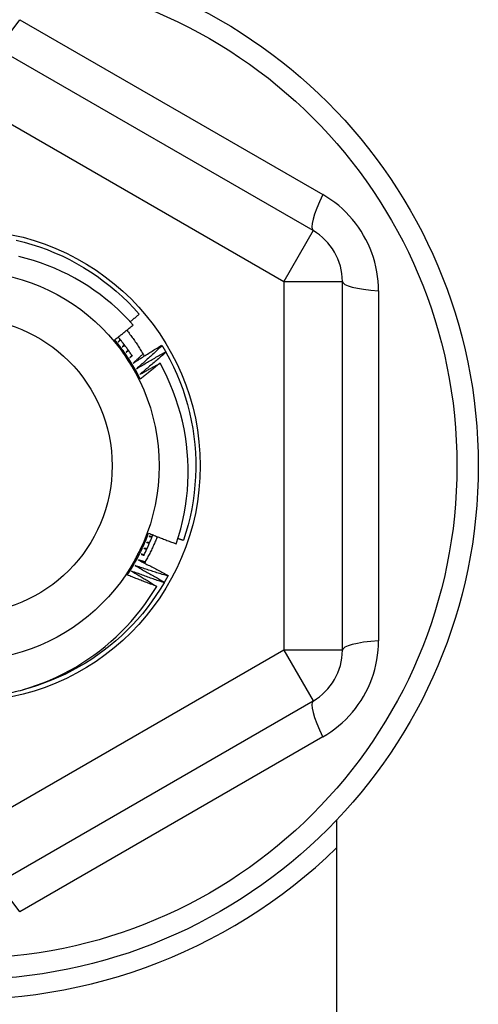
# Model space of a CAD drawing. Header units: inches. Extents: x 56.1 to 140.1, y 37.7 to 64.
# Tile 58 of 102: x 105.475 to 105.783, y 43.631 to 44.292. Entities that reach past the tile are written whole.
import ezdxf

# ---------------------------------------------------------------- set-up
doc = ezdxf.new("R2010")
doc.units = ezdxf.units.IN
doc.header["$MEASUREMENT"] = 0
doc.layers.add('Visible Edges(ANSI)', color=7, linetype='Continuous', lineweight=25)
doc.layers.add('Visible Tangent Edges(ANSI)', color=7, linetype='Continuous', lineweight=25)

msp = doc.modelspace()

# ---------------------------------------------------------------- linework, layer by layer
at = {"layer": 'Visible Edges(ANSI)'}
for p, q in [((105.67205, 44.15083), (105.45748, 44.27471)), ((105.69174, 43.86897), (105.69174, 44.11673)), ((105.57054, 44.07388), (105.57075, 44.07352)), ((105.57313, 44.06946), (105.57333, 44.0691)), ((105.57224, 43.91469), (105.57203, 43.91434)), ((105.57474, 43.91916), (105.57454, 43.9188)), ((105.45748, 43.711), (105.67205, 43.83488)), ((105.6878, 43.75487), (105.6878, 43.21685))]:
    msp.add_line(p, q, dxfattribs=at)
at = {"layer": 'Visible Edges(ANSI)', "flags": 128}
for points in [[(105.47274, 44.14439), (105.47802, 44.14308), (105.48325, 44.14158), (105.48843, 44.13989), (105.49354, 44.13803), (105.49858, 44.13599), (105.50356, 44.13378), (105.50845, 44.13139), (105.51325, 44.12884), (105.51796, 44.12611), (105.52258, 44.12323), (105.52708, 44.12018), (105.53149, 44.11698), (105.53577, 44.11362), (105.53994, 44.11012), (105.54398, 44.10648), (105.54789, 44.10269), (105.55166, 44.09877), (105.5553, 44.09472)], [(105.55123, 44.08737), (105.54784, 44.09109), (105.54432, 44.0947), (105.54068, 44.09819), (105.53692, 44.10155), (105.53305, 44.10479), (105.52906, 44.10789), (105.52496, 44.11086), (105.52077, 44.11368), (105.51648, 44.11635), (105.51212, 44.11887), (105.50767, 44.12124), (105.50314, 44.12345), (105.49854, 44.1255), (105.49387, 44.1274), (105.48914, 44.12913), (105.48434, 44.1307), (105.47949, 44.1321), (105.47458, 44.13333)], [(105.54928, 44.08954), (105.54953, 44.08975), (105.54979, 44.08997), (105.55004, 44.09018), (105.55029, 44.0904), (105.55054, 44.09061), (105.55079, 44.09083), (105.55104, 44.09104), (105.55129, 44.09126), (105.55154, 44.09147), (105.5518, 44.09169), (105.55205, 44.09191), (105.5523, 44.09212), (105.55255, 44.09234), (105.5528, 44.09255), (105.55305, 44.09277), (105.5533, 44.09299), (105.55355, 44.0932), (105.5538, 44.09342), (105.55405, 44.09364), (105.5543, 44.09386), (105.55455, 44.09407), (105.5548, 44.09429), (105.55505, 44.09451), (105.5553, 44.09472)], [(105.5389, 44.07748), (105.53942, 44.07789), (105.53994, 44.0783), (105.54046, 44.0787), (105.54097, 44.07911), (105.54149, 44.07952), (105.54201, 44.07993), (105.54252, 44.08034), (105.54304, 44.08075), (105.54355, 44.08116), (105.54407, 44.08157), (105.54458, 44.08198), (105.54509, 44.08239), (105.54561, 44.0828), (105.54612, 44.08322), (105.54663, 44.08363), (105.54714, 44.08404), (105.54766, 44.08446), (105.54817, 44.08487), (105.54868, 44.08528), (105.54919, 44.0857), (105.5497, 44.08612), (105.55021, 44.08653), (105.55072, 44.08695), (105.55123, 44.08737)], [(105.55075, 44.06651), (105.55038, 44.06706), (105.55002, 44.06762), (105.54965, 44.06817), (105.54927, 44.06872), (105.5489, 44.06927), (105.54852, 44.06982), (105.54814, 44.07036), (105.54775, 44.07091), (105.54737, 44.07145), (105.54698, 44.07199), (105.54659, 44.07253), (105.54619, 44.07306), (105.5458, 44.0736), (105.5454, 44.07413), (105.54499, 44.07466), (105.54459, 44.07519), (105.54418, 44.07571), (105.54377, 44.07623), (105.54336, 44.07676), (105.54294, 44.07728), (105.54253, 44.07779), (105.54211, 44.07831), (105.54168, 44.07882), (105.54126, 44.07933)], [(105.54702, 44.08394), (105.54756, 44.08325), (105.5481, 44.08256), (105.54863, 44.08186), (105.54916, 44.08116), (105.54968, 44.08046), (105.5502, 44.07976), (105.55071, 44.07905), (105.55122, 44.07834), (105.55172, 44.07762), (105.55222, 44.07691), (105.55272, 44.07619), (105.55321, 44.07546), (105.5537, 44.07474), (105.55418, 44.07401), (105.55466, 44.07328), (105.55513, 44.07254), (105.5556, 44.07181), (105.55606, 44.07107), (105.55652, 44.07033), (105.55697, 44.06958), (105.55742, 44.06883), (105.55787, 44.06808), (105.55831, 44.06733), (105.55874, 44.06657)], [(105.55609, 44.05109), (105.5555, 44.05226), (105.5549, 44.05343), (105.55429, 44.0546), (105.55367, 44.05576), (105.55303, 44.05691), (105.55239, 44.05806), (105.55173, 44.0592), (105.55106, 44.06033), (105.55038, 44.06145), (105.54969, 44.06257), (105.54899, 44.06369), (105.54828, 44.06479), (105.54755, 44.06589), (105.54682, 44.06698), (105.54607, 44.06807), (105.54531, 44.06914), (105.54455, 44.07021), (105.54377, 44.07127), (105.54298, 44.07233), (105.54218, 44.07337), (105.54138, 44.07441), (105.54056, 44.07544), (105.53973, 44.07646), (105.53889, 44.07748)], [(105.54754, 44.06422), (105.54718, 44.06477), (105.54682, 44.06533), (105.54646, 44.06588), (105.5461, 44.06643), (105.54574, 44.06699), (105.54538, 44.06754), (105.54502, 44.0681), (105.54466, 44.06865), (105.5443, 44.0692), (105.54394, 44.06976), (105.54358, 44.07031), (105.54322, 44.07086), (105.54286, 44.07141), (105.5425, 44.07197), (105.54214, 44.07252), (105.54178, 44.07307), (105.54142, 44.07362), (105.54106, 44.07417), (105.5407, 44.07473), (105.54034, 44.07528), (105.53998, 44.07583), (105.53962, 44.07638), (105.53926, 44.07693), (105.5389, 44.07748)], [(105.5426, 44.07771), (105.54254, 44.07764), (105.54249, 44.07758), (105.54244, 44.07751), (105.54239, 44.07745), (105.54233, 44.07739), (105.54228, 44.07732), (105.54223, 44.07726), (105.54218, 44.07719), (105.54212, 44.07713), (105.54207, 44.07706), (105.54202, 44.077), (105.54197, 44.07694), (105.54191, 44.07687), (105.54186, 44.07681), (105.54181, 44.07674), (105.54176, 44.07668), (105.5417, 44.07662), (105.54165, 44.07655), (105.5416, 44.07649), (105.54155, 44.07642), (105.54149, 44.07636), (105.54144, 44.0763), (105.54139, 44.07623), (105.54133, 44.07617)], [(105.54133, 44.07617), (105.5414, 44.07622), (105.54146, 44.07627), (105.54152, 44.07633), (105.54158, 44.07638), (105.54164, 44.07643), (105.5417, 44.07648), (105.54177, 44.07654), (105.54183, 44.07659), (105.54189, 44.07664), (105.54195, 44.07669), (105.54201, 44.07675), (105.54208, 44.0768), (105.54214, 44.07685), (105.5422, 44.07691), (105.54226, 44.07696), (105.54232, 44.07701), (105.54238, 44.07706), (105.54245, 44.07712), (105.54251, 44.07717), (105.54257, 44.07722), (105.54263, 44.07727), (105.54269, 44.07733), (105.54276, 44.07738), (105.54282, 44.07743)], [(105.54533, 44.07421), (105.54528, 44.07415), (105.54522, 44.07409), (105.54517, 44.07402), (105.54511, 44.07396), (105.54506, 44.0739), (105.54501, 44.07384), (105.54495, 44.07377), (105.5449, 44.07371), (105.54484, 44.07365), (105.54479, 44.07359), (105.54473, 44.07352), (105.54468, 44.07346), (105.54462, 44.0734), (105.54457, 44.07334), (105.54451, 44.07328), (105.54446, 44.07321), (105.5444, 44.07315), (105.54435, 44.07309), (105.54429, 44.07303), (105.54424, 44.07296), (105.54418, 44.0729), (105.54413, 44.07284), (105.54408, 44.07278), (105.54402, 44.07271)], [(105.54402, 44.07271), (105.54408, 44.07277), (105.54415, 44.07282), (105.54421, 44.07287), (105.54427, 44.07292), (105.54434, 44.07297), (105.5444, 44.07302), (105.54446, 44.07307), (105.54453, 44.07312), (105.54459, 44.07317), (105.54466, 44.07322), (105.54472, 44.07327), (105.54478, 44.07332), (105.54485, 44.07337), (105.54491, 44.07342), (105.54497, 44.07347), (105.54504, 44.07353), (105.5451, 44.07358), (105.54516, 44.07363), (105.54523, 44.07368), (105.54529, 44.07373), (105.54535, 44.07378), (105.54542, 44.07383), (105.54548, 44.07388), (105.54554, 44.07393)], [(105.55138, 44.06185), (105.55217, 44.06236), (105.55296, 44.06288), (105.55375, 44.06339), (105.55454, 44.0639), (105.55534, 44.0644), (105.55613, 44.06491), (105.55693, 44.06542), (105.55772, 44.06592), (105.55852, 44.06643), (105.55931, 44.06693), (105.56011, 44.06743), (105.56091, 44.06794), (105.56171, 44.06844), (105.56251, 44.06894), (105.56331, 44.06944), (105.56411, 44.06993), (105.56491, 44.07043), (105.56571, 44.07092), (105.56651, 44.07142), (105.56732, 44.07191), (105.56812, 44.07241), (105.56892, 44.0729), (105.56973, 44.07339), (105.57054, 44.07388)], [(105.57075, 44.07352), (105.57005, 44.07287), (105.56934, 44.07222), (105.56863, 44.07157), (105.56792, 44.07091), (105.56722, 44.07026), (105.56651, 44.06962), (105.56579, 44.06897), (105.56508, 44.06832), (105.56437, 44.06767), (105.56366, 44.06703), (105.56294, 44.06638), (105.56223, 44.06574), (105.56151, 44.06509), (105.5608, 44.06445), (105.56008, 44.06381), (105.55936, 44.06317), (105.55864, 44.06253), (105.55792, 44.06189), (105.5572, 44.06125), (105.55648, 44.06062), (105.55576, 44.05998), (105.55504, 44.05934), (105.55431, 44.05871), (105.55359, 44.05808)], [(105.57075, 44.07352), (105.57085, 44.07336), (105.57095, 44.07319), (105.57106, 44.07302), (105.57116, 44.07285), (105.57126, 44.07268), (105.57136, 44.07252), (105.57146, 44.07235), (105.57156, 44.07218), (105.57166, 44.07201), (105.57176, 44.07184), (105.57186, 44.07167), (105.57196, 44.0715), (105.57206, 44.07133), (105.57215, 44.07116), (105.57225, 44.07099), (105.57235, 44.07083), (105.57245, 44.07066), (105.57255, 44.07049), (105.57265, 44.07032), (105.57274, 44.07015), (105.57284, 44.06998), (105.57294, 44.06981), (105.57303, 44.06963), (105.57313, 44.06946)], [(105.54795, 44.07063), (105.5479, 44.07057), (105.54784, 44.07051), (105.54778, 44.07045), (105.54773, 44.07039), (105.54767, 44.07032), (105.54761, 44.07026), (105.54756, 44.0702), (105.5475, 44.07014), (105.54744, 44.07008), (105.54739, 44.07002), (105.54733, 44.06996), (105.54727, 44.0699), (105.54722, 44.06984), (105.54716, 44.06978), (105.5471, 44.06972), (105.54705, 44.06966), (105.54699, 44.0696), (105.54693, 44.06954), (105.54688, 44.06948), (105.54682, 44.06942), (105.54676, 44.06936), (105.5467, 44.0693), (105.54665, 44.06924), (105.54659, 44.06918)], [(105.54659, 44.06918), (105.54666, 44.06922), (105.54672, 44.06927), (105.54679, 44.06932), (105.54685, 44.06937), (105.54692, 44.06942), (105.54698, 44.06947), (105.54705, 44.06952), (105.54711, 44.06956), (105.54718, 44.06961), (105.54724, 44.06966), (105.54731, 44.06971), (105.54737, 44.06976), (105.54744, 44.06981), (105.5475, 44.06986), (105.54757, 44.0699), (105.54763, 44.06995), (105.5477, 44.07), (105.54776, 44.07005), (105.54783, 44.0701), (105.54789, 44.07015), (105.54796, 44.07019), (105.54802, 44.07024), (105.54809, 44.07029), (105.54815, 44.07034)], [(105.55045, 44.06696), (105.55039, 44.0669), (105.55034, 44.06684), (105.55028, 44.06678), (105.55022, 44.06672), (105.55016, 44.06667), (105.5501, 44.06661), (105.55004, 44.06655), (105.54998, 44.06649), (105.54992, 44.06643), (105.54987, 44.06637), (105.54981, 44.06631), (105.54975, 44.06626), (105.54969, 44.0662), (105.54963, 44.06614), (105.54957, 44.06608), (105.54951, 44.06602), (105.54946, 44.06596), (105.5494, 44.0659), (105.54934, 44.06585), (105.54928, 44.06579), (105.54922, 44.06573), (105.54916, 44.06567), (105.5491, 44.06561), (105.54904, 44.06555)], [(105.54904, 44.06555), (105.54911, 44.0656), (105.54918, 44.06565), (105.54924, 44.06569), (105.54931, 44.06574), (105.54938, 44.06579), (105.54944, 44.06583), (105.54951, 44.06588), (105.54958, 44.06592), (105.54964, 44.06597), (105.54971, 44.06602), (105.54978, 44.06606), (105.54984, 44.06611), (105.54991, 44.06616), (105.54998, 44.0662), (105.55004, 44.06625), (105.55011, 44.0663), (105.55018, 44.06634), (105.55024, 44.06639), (105.55031, 44.06643), (105.55038, 44.06648), (105.55045, 44.06653), (105.55051, 44.06657), (105.55058, 44.06662), (105.55065, 44.06667)], [(105.55791, 44.06802), (105.55764, 44.06776), (105.55737, 44.0675), (105.5571, 44.06724), (105.55682, 44.06698), (105.55655, 44.06673), (105.55628, 44.06647), (105.55601, 44.06621), (105.55574, 44.06595), (105.55547, 44.0657), (105.5552, 44.06544), (105.55492, 44.06518), (105.55465, 44.06492), (105.55438, 44.06467), (105.55411, 44.06441), (105.55383, 44.06415), (105.55356, 44.0639), (105.55329, 44.06364), (105.55302, 44.06339), (105.55274, 44.06313), (105.55247, 44.06287), (105.5522, 44.06262), (105.55192, 44.06236), (105.55165, 44.06211), (105.55138, 44.06185)], [(105.55359, 44.05808), (105.55439, 44.05856), (105.5552, 44.05905), (105.55601, 44.05953), (105.55682, 44.06002), (105.55763, 44.0605), (105.55844, 44.06098), (105.55925, 44.06146), (105.56006, 44.06194), (105.56087, 44.06242), (105.56169, 44.06289), (105.5625, 44.06337), (105.56331, 44.06384), (105.56413, 44.06432), (105.56494, 44.06479), (105.56576, 44.06526), (105.56658, 44.06573), (105.56739, 44.0662), (105.56821, 44.06667), (105.56903, 44.06714), (105.56985, 44.06761), (105.57067, 44.06807), (105.57149, 44.06854), (105.57231, 44.069), (105.57313, 44.06946)], [(105.57333, 44.0691), (105.57261, 44.06847), (105.57188, 44.06784), (105.57115, 44.06722), (105.57042, 44.06659), (105.56969, 44.06596), (105.56896, 44.06534), (105.56823, 44.06471), (105.5675, 44.06409), (105.56676, 44.06347), (105.56603, 44.06284), (105.5653, 44.06222), (105.56456, 44.0616), (105.56382, 44.06098), (105.56309, 44.06036), (105.56235, 44.05975), (105.56161, 44.05913), (105.56087, 44.05851), (105.56013, 44.0579), (105.55939, 44.05729), (105.55865, 44.05667), (105.5579, 44.05606), (105.55716, 44.05545), (105.55642, 44.05484), (105.55567, 44.05423)], [(105.57333, 44.0691), (105.57592, 44.06432), (105.57833, 44.05944), (105.58058, 44.05448), (105.58265, 44.04945), (105.58454, 44.04434), (105.58625, 44.03918), (105.58778, 44.03396), (105.58913, 44.02868), (105.59029, 44.02337), (105.59126, 44.01801), (105.59205, 44.01263), (105.59265, 44.00722), (105.59305, 44.00179), (105.59327, 43.99635), (105.5933, 43.99091), (105.59314, 43.98547), (105.59278, 43.98004), (105.59224, 43.97463), (105.59151, 43.96924), (105.59059, 43.96387), (105.58948, 43.95854), (105.58818, 43.95326), (105.58671, 43.94802), (105.58505, 43.94284)], [(105.55609, 44.05109), (105.55574, 44.05163), (105.55538, 44.05218), (105.55502, 44.05272), (105.55467, 44.05327), (105.55431, 44.05381), (105.55396, 44.05436), (105.5536, 44.05491), (105.55324, 44.05545), (105.55289, 44.056), (105.55253, 44.05654), (105.55218, 44.05709), (105.55182, 44.05764), (105.55147, 44.05818), (105.55111, 44.05873), (105.55075, 44.05928), (105.5504, 44.05983), (105.55004, 44.06037), (105.54968, 44.06092), (105.54933, 44.06147), (105.54897, 44.06202), (105.54861, 44.06257), (105.54826, 44.06312), (105.5479, 44.06367), (105.54754, 44.06422)], [(105.55567, 44.05423), (105.55624, 44.05455), (105.5568, 44.05486), (105.55737, 44.05518), (105.55794, 44.05549), (105.55851, 44.05581), (105.55908, 44.05612), (105.55964, 44.05644), (105.56021, 44.05675), (105.56078, 44.05706), (105.56135, 44.05737), (105.56192, 44.05769), (105.56249, 44.058), (105.56306, 44.05831), (105.56363, 44.05862), (105.5642, 44.05893), (105.56477, 44.05924), (105.56534, 44.05955), (105.56592, 44.05985), (105.56649, 44.06016), (105.56706, 44.06047), (105.56763, 44.06078), (105.56821, 44.06108), (105.56878, 44.06139), (105.56935, 44.06169)], [(105.56935, 44.06169), (105.5688, 44.06125), (105.56826, 44.0608), (105.56771, 44.06035), (105.56716, 44.05991), (105.56661, 44.05946), (105.56606, 44.05901), (105.56551, 44.05857), (105.56496, 44.05813), (105.56441, 44.05768), (105.56386, 44.05724), (105.5633, 44.0568), (105.56275, 44.05635), (105.5622, 44.05591), (105.56165, 44.05547), (105.56109, 44.05503), (105.56054, 44.05459), (105.55998, 44.05415), (105.55943, 44.05371), (105.55887, 44.05327), (105.55832, 44.05284), (105.55776, 44.0524), (105.55721, 44.05196), (105.55665, 44.05152), (105.55609, 44.05109)], [(105.5802, 43.94044), (105.5818, 43.94542), (105.58322, 43.95045), (105.58447, 43.95554), (105.58554, 43.96066), (105.58643, 43.96581), (105.58714, 43.97098), (105.58767, 43.97617), (105.58802, 43.98138), (105.5882, 43.98659), (105.58819, 43.9918), (105.588, 43.99702), (105.58763, 44.00223), (105.58707, 44.00743), (105.58634, 44.01261), (105.58542, 44.01776), (105.58433, 44.02287), (105.58306, 44.02794), (105.58161, 44.03295), (105.57999, 44.03791), (105.5782, 44.0428), (105.57624, 44.04764), (105.57411, 44.0524), (105.57182, 44.05708), (105.56935, 44.06169)], [(105.54737, 43.91953), (105.5481, 43.92063), (105.54881, 43.92173), (105.54952, 43.92284), (105.55021, 43.92396), (105.55089, 43.92509), (105.55156, 43.92622), (105.55222, 43.92736), (105.55286, 43.9285), (105.5535, 43.92966), (105.55412, 43.93081), (105.55474, 43.93198), (105.55534, 43.93315), (105.55593, 43.93432), (105.5565, 43.93551), (105.55707, 43.93669), (105.55762, 43.93789), (105.55817, 43.93909), (105.5587, 43.94029), (105.55922, 43.9415), (105.55972, 43.94271), (105.56022, 43.94393), (105.5607, 43.94516), (105.56117, 43.94638), (105.56163, 43.94762)], [(105.55447, 43.93349), (105.55477, 43.93408), (105.55507, 43.93467), (105.55537, 43.93526), (105.55567, 43.93585), (105.55597, 43.93644), (105.55627, 43.93703), (105.55657, 43.93762), (105.55687, 43.93821), (105.55717, 43.9388), (105.55747, 43.93939), (105.55777, 43.93997), (105.55807, 43.94056), (105.55836, 43.94115), (105.55866, 43.94174), (105.55896, 43.94232), (105.55926, 43.94291), (105.55956, 43.9435), (105.55986, 43.94409), (105.56015, 43.94467), (105.56045, 43.94526), (105.56075, 43.94585), (105.56105, 43.94643), (105.56134, 43.94702), (105.56164, 43.94761)], [(105.56164, 43.94761), (105.56241, 43.9473), (105.56318, 43.94699), (105.56395, 43.94668), (105.56472, 43.94638), (105.56549, 43.94607), (105.56626, 43.94577), (105.56704, 43.94547), (105.56781, 43.94516), (105.56858, 43.94486), (105.56935, 43.94456), (105.57013, 43.94426), (105.5709, 43.94396), (105.57167, 43.94366), (105.57245, 43.94337), (105.57322, 43.94307), (105.574, 43.94277), (105.57477, 43.94248), (105.57555, 43.94219), (105.57632, 43.94189), (105.5771, 43.9416), (105.57787, 43.94131), (105.57865, 43.94102), (105.57943, 43.94073), (105.5802, 43.94044)], [(105.55839, 43.93252), (105.55867, 43.93309), (105.55895, 43.93366), (105.55923, 43.93423), (105.55951, 43.9348), (105.55978, 43.93538), (105.56005, 43.93595), (105.56031, 43.93653), (105.56058, 43.9371), (105.56084, 43.93768), (105.5611, 43.93826), (105.56135, 43.93884), (105.5616, 43.93943), (105.56185, 43.94001), (105.5621, 43.94059), (105.56235, 43.94118), (105.56259, 43.94176), (105.56283, 43.94235), (105.56306, 43.94294), (105.5633, 43.94353), (105.56353, 43.94412), (105.56376, 43.94471), (105.56398, 43.94531), (105.5642, 43.9459), (105.56442, 43.9465)], [(105.56747, 43.94529), (105.56717, 43.94453), (105.56685, 43.94377), (105.56654, 43.94301), (105.56622, 43.94225), (105.56589, 43.9415), (105.56556, 43.94074), (105.56523, 43.93999), (105.56489, 43.93924), (105.56454, 43.9385), (105.5642, 43.93775), (105.56384, 43.93701), (105.56349, 43.93626), (105.56313, 43.93552), (105.56276, 43.93478), (105.56239, 43.93405), (105.56201, 43.93331), (105.56163, 43.93258), (105.56125, 43.93185), (105.56086, 43.93113), (105.56047, 43.9304), (105.56007, 43.92968), (105.55967, 43.92896), (105.55926, 43.92824), (105.55885, 43.92752)], [(105.56035, 43.94147), (105.56043, 43.94144), (105.56051, 43.94141), (105.56058, 43.94138), (105.56066, 43.94135), (105.56073, 43.94132), (105.56081, 43.94129), (105.56088, 43.94126), (105.56096, 43.94123), (105.56104, 43.9412), (105.56111, 43.94117), (105.56119, 43.94114), (105.56126, 43.94111), (105.56134, 43.94109), (105.56142, 43.94106), (105.56149, 43.94103), (105.56157, 43.941), (105.56164, 43.94097), (105.56172, 43.94094), (105.56179, 43.94091), (105.56187, 43.94088), (105.56195, 43.94085), (105.56202, 43.94082), (105.5621, 43.94079), (105.56217, 43.94076)], [(105.56231, 43.94109), (105.56223, 43.9411), (105.56215, 43.94112), (105.56206, 43.94113), (105.56198, 43.94115), (105.5619, 43.94117), (105.56182, 43.94118), (105.56174, 43.9412), (105.56166, 43.94121), (105.56158, 43.94123), (105.56149, 43.94124), (105.56141, 43.94126), (105.56133, 43.94128), (105.56125, 43.94129), (105.56117, 43.94131), (105.56109, 43.94132), (105.56101, 43.94134), (105.56092, 43.94135), (105.56084, 43.94137), (105.56076, 43.94139), (105.56068, 43.9414), (105.5606, 43.94142), (105.56052, 43.94143), (105.56044, 43.94145), (105.56035, 43.94147)], [(105.56198, 43.94553), (105.56206, 43.9455), (105.56213, 43.94547), (105.56221, 43.94545), (105.56229, 43.94542), (105.56236, 43.94539), (105.56244, 43.94537), (105.56252, 43.94534), (105.56259, 43.94531), (105.56267, 43.94529), (105.56275, 43.94526), (105.56282, 43.94523), (105.5629, 43.94521), (105.56298, 43.94518), (105.56305, 43.94515), (105.56313, 43.94513), (105.56321, 43.9451), (105.56328, 43.94507), (105.56336, 43.94505), (105.56344, 43.94502), (105.56351, 43.94499), (105.56359, 43.94497), (105.56367, 43.94494), (105.56374, 43.94491), (105.56382, 43.94488)], [(105.56394, 43.94521), (105.56386, 43.94523), (105.56378, 43.94524), (105.5637, 43.94525), (105.56362, 43.94527), (105.56354, 43.94528), (105.56345, 43.94529), (105.56337, 43.9453), (105.56329, 43.94532), (105.56321, 43.94533), (105.56313, 43.94534), (105.56304, 43.94536), (105.56296, 43.94537), (105.56288, 43.94538), (105.5628, 43.9454), (105.56272, 43.94541), (105.56263, 43.94542), (105.56255, 43.94543), (105.56247, 43.94545), (105.56239, 43.94546), (105.56231, 43.94547), (105.56222, 43.94549), (105.56214, 43.9455), (105.56206, 43.94551), (105.56198, 43.94553)], [(105.58139, 43.94408), (105.58154, 43.94403), (105.58169, 43.94398), (105.58184, 43.94392), (105.582, 43.94387), (105.58215, 43.94382), (105.5823, 43.94377), (105.58245, 43.94372), (105.58261, 43.94366), (105.58276, 43.94361), (105.58291, 43.94356), (105.58306, 43.94351), (105.58322, 43.94346), (105.58337, 43.94341), (105.58352, 43.94335), (105.58367, 43.9433), (105.58383, 43.94325), (105.58398, 43.9432), (105.58413, 43.94315), (105.58428, 43.9431), (105.58444, 43.94304), (105.58459, 43.94299), (105.58474, 43.94294), (105.58489, 43.94289), (105.58505, 43.94284)], [(105.54738, 43.91953), (105.54767, 43.92011), (105.54796, 43.92069), (105.54826, 43.92127), (105.54855, 43.92185), (105.54885, 43.92243), (105.54914, 43.92301), (105.54944, 43.92359), (105.54973, 43.92417), (105.55003, 43.92475), (105.55032, 43.92534), (105.55062, 43.92592), (105.55091, 43.9265), (105.55121, 43.92708), (105.55151, 43.92766), (105.5518, 43.92824), (105.5521, 43.92883), (105.55239, 43.92941), (105.55269, 43.92999), (105.55299, 43.93057), (105.55328, 43.93116), (105.55358, 43.93174), (105.55388, 43.93232), (105.55417, 43.93291), (105.55447, 43.93349)], [(105.55671, 43.93351), (105.55678, 43.93348), (105.55686, 43.93345), (105.55693, 43.93341), (105.557, 43.93338), (105.55708, 43.93334), (105.55715, 43.93331), (105.55722, 43.93327), (105.5573, 43.93324), (105.55737, 43.93321), (105.55744, 43.93317), (105.55752, 43.93314), (105.55759, 43.9331), (105.55767, 43.93307), (105.55774, 43.93304), (105.55781, 43.933), (105.55789, 43.93297), (105.55796, 43.93293), (105.55803, 43.9329), (105.55811, 43.93286), (105.55818, 43.93283), (105.55826, 43.9328), (105.55833, 43.93276), (105.5584, 43.93273), (105.55848, 43.93269)], [(105.55863, 43.93301), (105.55855, 43.93303), (105.55847, 43.93305), (105.55839, 43.93307), (105.55831, 43.93309), (105.55823, 43.93311), (105.55815, 43.93313), (105.55807, 43.93315), (105.55799, 43.93318), (105.55791, 43.9332), (105.55783, 43.93322), (105.55775, 43.93324), (105.55767, 43.93326), (105.55759, 43.93328), (105.55751, 43.9333), (105.55743, 43.93332), (105.55735, 43.93334), (105.55727, 43.93337), (105.55719, 43.93339), (105.55711, 43.93341), (105.55703, 43.93343), (105.55695, 43.93345), (105.55687, 43.93347), (105.55679, 43.93349), (105.55671, 43.93351)], [(105.5586, 43.93746), (105.55867, 43.93743), (105.55875, 43.9374), (105.55882, 43.93736), (105.5589, 43.93733), (105.55897, 43.9373), (105.55905, 43.93727), (105.55912, 43.93724), (105.55919, 43.93721), (105.55927, 43.93717), (105.55934, 43.93714), (105.55942, 43.93711), (105.55949, 43.93708), (105.55957, 43.93705), (105.55964, 43.93702), (105.55972, 43.93698), (105.55979, 43.93695), (105.55987, 43.93692), (105.55994, 43.93689), (105.56002, 43.93686), (105.56009, 43.93682), (105.56017, 43.93679), (105.56024, 43.93676), (105.56032, 43.93673), (105.56039, 43.9367)], [(105.56054, 43.93702), (105.56046, 43.93704), (105.56038, 43.93705), (105.56029, 43.93707), (105.56021, 43.93709), (105.56013, 43.93711), (105.56005, 43.93713), (105.55997, 43.93715), (105.55989, 43.93716), (105.55981, 43.93718), (105.55973, 43.9372), (105.55965, 43.93722), (105.55957, 43.93724), (105.55949, 43.93726), (105.5594, 43.93727), (105.55932, 43.93729), (105.55924, 43.93731), (105.55916, 43.93733), (105.55908, 43.93735), (105.559, 43.93737), (105.55892, 43.93739), (105.55884, 43.9374), (105.55876, 43.93742), (105.55868, 43.93744), (105.5586, 43.93746)], [(105.55469, 43.92963), (105.55553, 43.92921), (105.55637, 43.92878), (105.55721, 43.92836), (105.55805, 43.92793), (105.55889, 43.9275), (105.55973, 43.92707), (105.56057, 43.92664), (105.56141, 43.92621), (105.56224, 43.92578), (105.56308, 43.92534), (105.56392, 43.92491), (105.56475, 43.92447), (105.56559, 43.92404), (105.56642, 43.9236), (105.56726, 43.92316), (105.56809, 43.92272), (105.56892, 43.92228), (105.56976, 43.92184), (105.57059, 43.92139), (105.57142, 43.92095), (105.57225, 43.9205), (105.57308, 43.92006), (105.57391, 43.91961), (105.57474, 43.91916)], [(105.55928, 43.92827), (105.55909, 43.92833), (105.5589, 43.92838), (105.55871, 43.92844), (105.55852, 43.9285), (105.55833, 43.92855), (105.55813, 43.92861), (105.55794, 43.92867), (105.55775, 43.92872), (105.55756, 43.92878), (105.55737, 43.92883), (105.55718, 43.92889), (105.55699, 43.92895), (105.55679, 43.929), (105.5566, 43.92906), (105.55641, 43.92912), (105.55622, 43.92918), (105.55603, 43.92923), (105.55584, 43.92929), (105.55565, 43.92935), (105.55546, 43.9294), (105.55526, 43.92946), (105.55507, 43.92952), (105.55488, 43.92957), (105.55469, 43.92963)], [(105.55028, 43.92208), (105.55098, 43.92166), (105.55169, 43.92125), (105.55239, 43.92083), (105.5531, 43.92041), (105.5538, 43.91999), (105.55451, 43.91957), (105.55521, 43.91915), (105.55591, 43.91873), (105.55661, 43.91831), (105.55732, 43.91789), (105.55802, 43.91746), (105.55872, 43.91704), (105.55942, 43.91661), (105.56012, 43.91619), (105.56082, 43.91576), (105.56152, 43.91533), (105.56221, 43.9149), (105.56291, 43.91447), (105.56361, 43.91404), (105.56431, 43.91361), (105.565, 43.91318), (105.5657, 43.91275), (105.5664, 43.91232), (105.56709, 43.91188)], [(105.57203, 43.91434), (105.57112, 43.91465), (105.57021, 43.91496), (105.5693, 43.91527), (105.56839, 43.91558), (105.56748, 43.9159), (105.56657, 43.91621), (105.56567, 43.91653), (105.56476, 43.91684), (105.56385, 43.91716), (105.56294, 43.91748), (105.56204, 43.9178), (105.56113, 43.91812), (105.56022, 43.91845), (105.55932, 43.91877), (105.55841, 43.9191), (105.55751, 43.91942), (105.5566, 43.91975), (105.5557, 43.92008), (105.55479, 43.92041), (105.55389, 43.92074), (105.55299, 43.92107), (105.55208, 43.92141), (105.55118, 43.92174), (105.55028, 43.92208)], [(105.55255, 43.92582), (105.55337, 43.92537), (105.5542, 43.92492), (105.55503, 43.92446), (105.55585, 43.92401), (105.55668, 43.92355), (105.5575, 43.92309), (105.55832, 43.92264), (105.55915, 43.92218), (105.55997, 43.92172), (105.56079, 43.92126), (105.56161, 43.9208), (105.56243, 43.92033), (105.56325, 43.91987), (105.56407, 43.9194), (105.56489, 43.91894), (105.56571, 43.91847), (105.56653, 43.918), (105.56735, 43.91753), (105.56817, 43.91706), (105.56898, 43.91659), (105.5698, 43.91612), (105.57061, 43.91564), (105.57143, 43.91517), (105.57224, 43.91469)], [(105.57454, 43.9188), (105.57362, 43.91908), (105.5727, 43.91936), (105.57178, 43.91964), (105.57087, 43.91992), (105.56995, 43.92021), (105.56903, 43.92049), (105.56811, 43.92078), (105.56719, 43.92106), (105.56627, 43.92135), (105.56536, 43.92164), (105.56444, 43.92193), (105.56352, 43.92222), (105.56261, 43.92252), (105.56169, 43.92281), (105.56077, 43.92311), (105.55986, 43.9234), (105.55894, 43.9237), (105.55803, 43.924), (105.55711, 43.9243), (105.5562, 43.9246), (105.55529, 43.9249), (105.55437, 43.92521), (105.55346, 43.92551), (105.55255, 43.92582)], [(105.57203, 43.91434), (105.56939, 43.90999), (105.56661, 43.90573), (105.56369, 43.90156), (105.56064, 43.89749), (105.55745, 43.89353), (105.55414, 43.88966), (105.5507, 43.88591), (105.54715, 43.88228), (105.54347, 43.87876), (105.53968, 43.87536), (105.53578, 43.8721), (105.53178, 43.86895), (105.52768, 43.86595), (105.52348, 43.86307), (105.51919, 43.86034), (105.51481, 43.85775), (105.51035, 43.8553), (105.50581, 43.853), (105.5012, 43.85085), (105.49652, 43.84886), (105.49178, 43.84701), (105.48698, 43.84532), (105.48213, 43.84379), (105.47723, 43.84242)], [(105.56709, 43.91188), (105.56627, 43.91219), (105.56544, 43.9125), (105.56462, 43.91281), (105.56379, 43.91312), (105.56297, 43.91343), (105.56214, 43.91374), (105.56132, 43.91406), (105.5605, 43.91437), (105.55967, 43.91469), (105.55885, 43.915), (105.55803, 43.91532), (105.55721, 43.91564), (105.55639, 43.91596), (105.55557, 43.91628), (105.55475, 43.9166), (105.55393, 43.91692), (105.55311, 43.91724), (105.55229, 43.91756), (105.55147, 43.91789), (105.55065, 43.91821), (105.54983, 43.91854), (105.54901, 43.91887), (105.54819, 43.9192), (105.54738, 43.91953)], [(105.57454, 43.9188), (105.57445, 43.91863), (105.57436, 43.91845), (105.57426, 43.91828), (105.57417, 43.91811), (105.57408, 43.91794), (105.57398, 43.91777), (105.57389, 43.91759), (105.57379, 43.91742), (105.5737, 43.91725), (105.5736, 43.91708), (105.5735, 43.91691), (105.57341, 43.91674), (105.57331, 43.91657), (105.57322, 43.9164), (105.57312, 43.91623), (105.57302, 43.91605), (105.57293, 43.91588), (105.57283, 43.91571), (105.57273, 43.91554), (105.57263, 43.91537), (105.57254, 43.9152), (105.57244, 43.91503), (105.57234, 43.91486), (105.57224, 43.91469)], [(105.47723, 43.84242), (105.48186, 43.84384), (105.48644, 43.8454), (105.49097, 43.84711), (105.49545, 43.84895), (105.49986, 43.85093), (105.50422, 43.85305), (105.50851, 43.85531), (105.51273, 43.8577), (105.51688, 43.86023), (105.52095, 43.86289), (105.52492, 43.86567), (105.52881, 43.86857), (105.53259, 43.87159), (105.53628, 43.87473), (105.53987, 43.87798), (105.54335, 43.88134), (105.54672, 43.88481), (105.54999, 43.88838), (105.55314, 43.89206), (105.55618, 43.89584), (105.5591, 43.89972), (105.56189, 43.9037), (105.56456, 43.90775), (105.56709, 43.91188)]]:
    msp.add_lwpolyline(points, dxfattribs=at)
at = {"layer": 'Visible Edges(ANSI)'}
for radius in [0.34516, 0.15846, 0.13091]:
    msp.add_circle((105.4378, 43.99285), radius, dxfattribs=at)
for centre, radius, start, end in [((105.65237, 44.11673), 0.03937, 0, 60), ((105.65237, 43.86897), 0.03937, 300, 0), ((105.4378, 43.99285), 0.15551, 279.79381, 284.688), ((105.4378, 43.99285), 0.35827, 216.68995, 314.25094)]:
    msp.add_arc(centre, radius, start, end, dxfattribs=at)
at = {"layer": 'Visible Tangent Edges(ANSI)'}
for p, q in [((105.47514, 44.2925), (105.67863, 44.17501)), ((105.4378, 44.24061), (105.65237, 44.11673)), ((105.67205, 44.15083), (105.65237, 44.11673)), ((105.65237, 44.11673), (105.65237, 43.86897)), ((105.65237, 44.11673), (105.69174, 44.11673)), ((105.71597, 44.11034), (105.71597, 43.87537)), ((105.65237, 43.86897), (105.4378, 43.74509)), ((105.69174, 43.86897), (105.65237, 43.86897)), ((105.65237, 43.86897), (105.67205, 43.83488)), ((105.67863, 43.8107), (105.47514, 43.69321))]:
    msp.add_line(p, q, dxfattribs=at)
at = {"layer": 'Visible Tangent Edges(ANSI)', "flags": 128}
for points in [[(105.71597, 44.11034), (105.7159, 44.11355), (105.71568, 44.11678), (105.71533, 44.12), (105.71484, 44.12321), (105.71421, 44.1264), (105.71344, 44.12957), (105.71254, 44.13271), (105.71149, 44.1358), (105.71031, 44.13884), (105.709, 44.14184), (105.70755, 44.14477), (105.70597, 44.14765), (105.70427, 44.15045), (105.70246, 44.15318), (105.70052, 44.15582), (105.69848, 44.15836), (105.69632, 44.16082), (105.69406, 44.16318), (105.6917, 44.16544), (105.68924, 44.16759), (105.68669, 44.16963), (105.68407, 44.17155), (105.68138, 44.17334), (105.67863, 44.17501)], [(105.67863, 43.8107), (105.68138, 43.81236), (105.68406, 43.81416), (105.68667, 43.81607), (105.68921, 43.81811), (105.69166, 43.82025), (105.69402, 43.8225), (105.69628, 43.82485), (105.69844, 43.8273), (105.70049, 43.82984), (105.70242, 43.83248), (105.70424, 43.8352), (105.70594, 43.838), (105.70752, 43.84088), (105.70897, 43.84381), (105.71029, 43.84681), (105.71147, 43.84985), (105.71252, 43.85295), (105.71343, 43.85608), (105.71421, 43.85926), (105.71484, 43.86247), (105.71534, 43.86569), (105.71569, 43.86892), (105.7159, 43.87215), (105.71597, 43.87537)]]:
    msp.add_lwpolyline(points, dxfattribs=at)
at = {"layer": 'Visible Tangent Edges(ANSI)'}
for radius in [0.33084, 0.09941]:
    msp.add_circle((105.4378, 43.99285), radius, dxfattribs=at)
for centre, major_axis, start_param, end_param in [((105.47717, 44.30881), (-0.01969, -0.0341), 0, 1.176113), ((105.69174, 44.18493), (-0.01969, -0.0341), 5.107073, 6.283185), ((105.73111, 44.11673), (-0.03937, 0), 0, 1.176113), ((105.73111, 43.86897), (-0.03937, 0), 5.107073, 6.283185), ((105.69174, 43.80078), (-0.01969, 0.0341), 0, 1.176113), ((105.47717, 43.6769), (-0.01969, 0.0341), 5.107073, 6.283185)]:
    msp.add_ellipse(centre, major_axis=major_axis, ratio=0.175929, start_param=start_param, end_param=end_param, dxfattribs=at)

doc.saveas('drawing.dxf')
